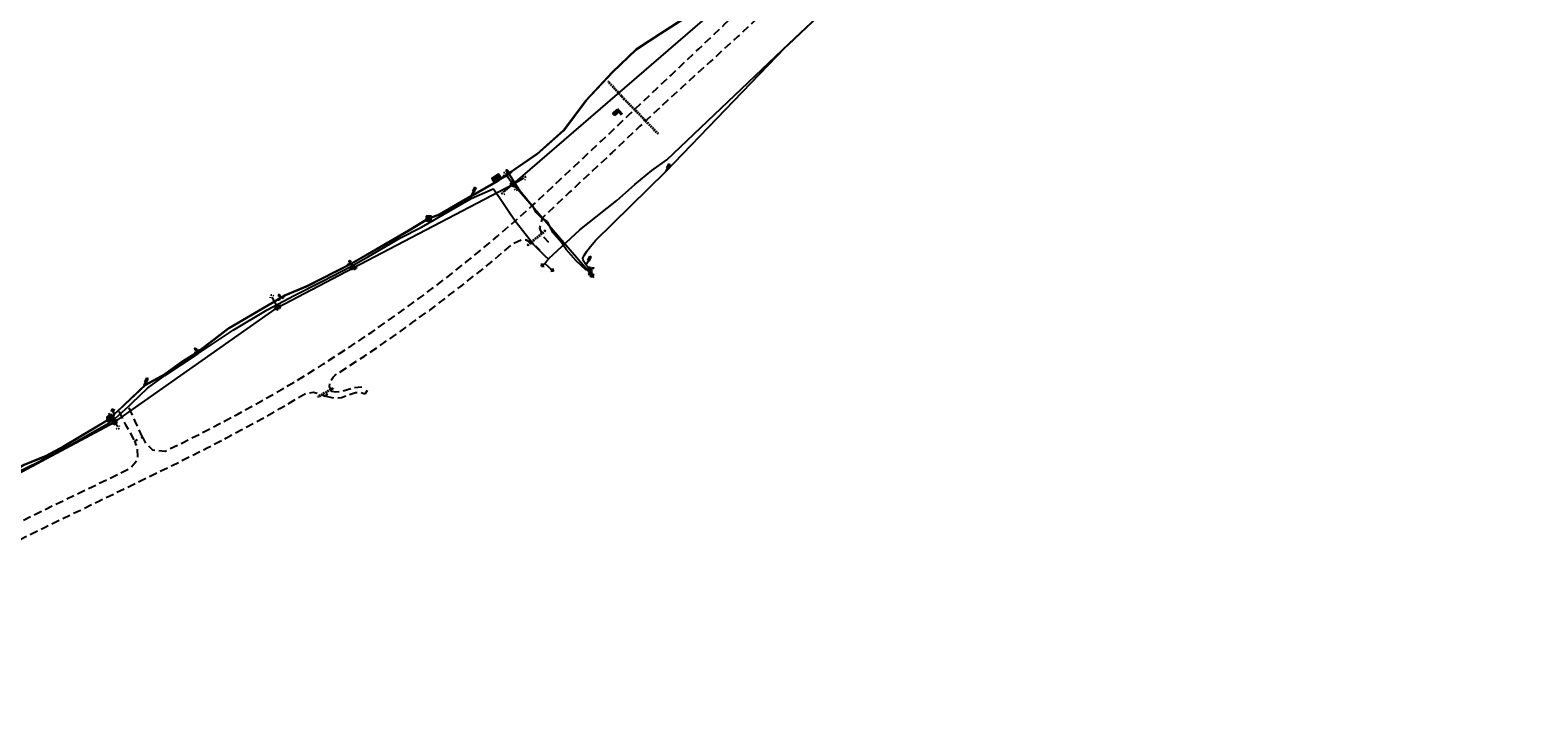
# Model space of a CAD drawing. Extents: x 137717 to 192422, y 75168 to 96003.
# Tile 22 of 36: x 165319 to 169072, y 83232 to 84965. Entities that reach past the tile are written whole.
import ezdxf
from ezdxf.enums import TextEntityAlignment as Align

# ---------------------------------------------------------------- set-up
doc = ezdxf.new("R2010")
doc.units = 0
doc.header["$LTSCALE"] = 80
doc.header["$MEASUREMENT"] = 0
for name, pattern in [('D05', [0.075, 0.05, -0.025]), ('DASHED2', [0.375, 0.25, -0.125]), ('HIDDEN', [0.375, 0.25, -0.125])]:
    doc.linetypes.add(name, pattern=pattern)
for name, color, linetype in [('ELUDC', 2, 'D05'), ('ELUEO', 1, 'OE'), ('ELUEU', 1, 'ELEC-UG'), ('ELUGU', 2, 'GAS'), ('ELUTU', 131, 'TELE-UG'), ('ELUTU-FO', 30, 'FO'), ('ELYSP', 3, 'HIDDEN'), ('ELYSU', 1, 'DASHED2'), ('ESFS', 1, 'Continuous'), ('ESMask', 155, 'Continuous'), ('ESU-ANCHOR', 1, 'Continuous'), ('ESUE', 1, 'Continuous'), ('ESUG', 2, 'Continuous'), ('ESUT', 131, 'Continuous'), ('ESUT-FO', 30, 'Continuous')]:
    doc.layers.add(name, color=color, linetype=linetype)
doc.styles.add('L60', font='romansm.shx', dxfattribs={"height": 3})
doc.styles.add('romansm', font='romansm.shx')
doc.styles.get("Standard").update_dxf_attribs({"font": 'romans.shx'})
doc.linetypes.add('ELEC-UG', pattern='A,0.3,-0.08,0.02,-0.08,0.02,-0.08,0.02,-0.08,0.3,-0.08,["UE",Standard,S=0.08,R=0,X=-0.07,Y=-0.04],-0.08', length=1.14)
doc.linetypes.add('FO', pattern='A,0.3,-0.08,0.02,-0.08,0.02,-0.08,0.02,-0.08,0.3,-0.08,["FO",Standard,S=0.08,R=0,X=-0.07,Y=-0.04],-0.08', length=1.14)
doc.linetypes.add('GAS', pattern='A,0.3,-0.08,0.02,-0.08,0.02,-0.08,0.02,-0.08,0.3,-0.08,["G",Standard,S=0.08,R=0,X=-0.07,Y=-0.04],-0.05', length=1.11)
doc.linetypes.add('OE', pattern='A,0.25,-0.07,0.07,-0.07,0.07,-0.07,0.07,-0.07,0.25,-0.15,["OE",romansm,S=0.1,R=0,X=-0.1,Y=-0.04],-0.15', length=1.29)
doc.linetypes.add('TELE-UG', pattern='A,0.3,-0.08,0.02,-0.08,0.02,-0.08,0.02,-0.08,0.3,-0.08,["UT",Standard,S=0.08,R=0,X=-0.07,Y=-0.04],-0.08', length=1.14)

# ---------------------------------------------------------------- blocks, each defined once
blk = doc.blocks.new('esuanchor')
for start, end in [(155, 205), (90, 115), (245, 270)]:
    blk.add_arc((0, 0), 0.0492, start, end)
blk = doc.blocks.new('emh')
at = {"layer": 'ESMask'}
blk.add_hatch(color=256, dxfattribs=at).paths.add_polyline_path([(-0.054, -0.055), (0.199, -0.055), (0.199, 0.055), (-0.054, 0.055)])
at = {"flags": 128}
for points in [[(-0.054, 0.015), (-0.054, 0.055), (0.058, 0.055)], [(0.087, 0.055), (0.199, 0.055), (0.199, 0.015)], [(0.058, -0.055), (-0.054, -0.055), (-0.054, -0.015)], [(0.199, -0.015), (0.199, -0.055), (0.087, -0.055)]]:
    blk.add_lwpolyline(points, dxfattribs=at)
for start, end in [(104.5894, 195.4106), (344.5894, 75.4106), (224.5894, 315.4106)]:
    blk.add_arc((0, 0), 0.0393, start, end)
at = {"layer": 'ESMask'}
blk.add_lwpolyline([(-0.054, -0.055), (0.199, -0.055), (0.199, 0.055), (-0.054, 0.055)], close=True, dxfattribs=at)
blk.add_text('EMH', height=0.0454, rotation=0.0001).set_placement((0.057, -0.036))
blk = doc.blocks.new('emarker')
at = {"layer": 'ESMask'}
blk.add_hatch(color=256, dxfattribs=at).paths.add_polyline_path([(0.015, 0.089), (0.058, 0.069), (0.105, 0.17), (0.062, 0.19)])
at = {"linetype": 'Continuous'}
for p, q in [((0, 0), (0.037, 0.079)), ((0.062, 0.19), (0.015, 0.089)), ((0.015, 0.089), (0.058, 0.069)), ((0.058, 0.069), (0.105, 0.17)), ((0.062, 0.19), (0.105, 0.17))]:
    blk.add_line(p, q, dxfattribs=at)
blk = doc.blocks.new('locate-arrow')
at = {"ltscale": 0.5}
for q in [(0, 0.05), (0.05, 0), (0, -0.05)]:
    blk.add_line((-0.05, 0), q, dxfattribs=at)
blk = doc.blocks.new('tjb1')
at = {"layer": 'ESMask'}
blk.add_hatch(color=256, dxfattribs=at).paths.add_polyline_path([(-0.069, -0.069), (0.069, -0.069), (0.069, 0.069), (-0.069, 0.069)])
for p, q in [((-0.069, -0.02), (-0.069, 0.02)), ((-0.02, 0.069), (0.02, 0.069)), ((0.069, 0.069), (0.044, 0.069)), ((0.069, 0.044), (0.069, 0.069)), ((0.069, -0.02), (0.069, 0.02)), ((-0.02, -0.069), (0.02, -0.069))]:
    blk.add_line(p, q)
for points in [[(-0.069, 0.044), (-0.069, 0.069), (-0.044, 0.069)], [(-0.044, -0.069), (-0.069, -0.069), (-0.069, -0.044)], [(0.044, -0.069), (0.069, -0.069), (0.069, -0.044)]]:
    blk.add_lwpolyline(points)
blk.add_lwpolyline([(-0.069, -0.069), (0.069, -0.069), (0.069, 0.069), (-0.069, 0.069)], close=True, dxfattribs=at)
blk = doc.blocks.new('esupole')
for p, q in [((-0.049, 0), (-0.098, 0)), ((-0.049, 0.049), (-0.017, 0.049)), ((-0.049, 0.017), (-0.049, 0.049)), ((0.017, 0.049), (0.049, 0.049)), ((0.049, 0.049), (0.049, 0.017)), ((0.098, 0), (0.049, 0)), ((-0.049, -0.049), (-0.049, -0.017)), ((-0.017, -0.049), (-0.049, -0.049)), ((0.049, -0.049), (0.017, -0.049)), ((0.049, -0.017), (0.049, -0.049))]:
    blk.add_line(p, q)
at = {"layer": 'ESMask'}
blk.add_solid([(-0.049, -0.049), (-0.049, 0.049), (0.049, -0.049), (0.049, 0.049)], dxfattribs=at)
blk = doc.blocks.new('esimpost')
blk.add_line((0, 0.354), (0, 0))
for points in [[(-0.285, 0.208), (-0.285, 0.354)], [(0, 0.354), (-0.285, 0.354)], [(0, 0.208), (-0.285, 0.208)]]:
    blk.add_lwpolyline(points)
at = {"layer": 'ESMask'}
for points in [[(-0.285, 0.208), (-0.285, 0.354), (0, 0.208), (0, 0.354)], [(0.014, -0.011), (0.014, 0.367), (0.101, -0.011), (0.101, 0.367)]]:
    blk.add_solid(points, dxfattribs=at)
at = {"style": 'L60'}
blk.add_attdef('M.P.', text='', height=0.06, dxfattribs=at).set_placement((-0.137, 0.285), align=Align.MIDDLE)
blk.add_attdef('STATION', text='', height=0.06, rotation=90, dxfattribs=at).set_placement((0.056, 0.178), align=Align.MIDDLE_CENTER)
blk = doc.blocks.new('esutped')
for points in [[(-0.032, 0.044), (0, 0.1), (0.032, 0.044)], [(-0.032, -0.05), (-0.087, -0.05), (-0.058, -0.001)], [(0.058, -0.001), (0.087, -0.05), (0.032, -0.05)]]:
    blk.add_lwpolyline(points)
at = {"layer": 'ESMask'}
blk.add_solid([(-0.087, -0.05), (0, 0.1), (0.087, -0.05)], dxfattribs=at)
at = {"style": 'L60'}
blk.add_text('T', height=0.0528, dxfattribs=at).set_placement((0, 0), align=Align.MIDDLE)

msp = doc.modelspace()

# ---------------------------------------------------------------- linework, layer by layer
at = {"layer": 'ELUDC'}
for p, q in [((166759.1, 84836.7), (166757.6, 84835.4)), ((166790.5, 84799), (166791.9, 84800.4)), ((166791, 84798.5), (166792.4, 84799.9)), ((166791, 84798.5), (166881.1, 84706.3)), ((166792.4, 84799.9), (166882.5, 84707.7)), ((166881.1, 84706.3), (166882.5, 84707.7)), ((166600.7, 84466), (166556.3, 84429.4)), ((166602, 84464.5), (166557.5, 84427.8)), ((166602, 84464.5), (166600.7, 84466)), ((166556.3, 84429.4), (166557.5, 84427.8)), ((166072.1, 84073.1), (166035, 84052.1)), ((166073.1, 84071.3), (166036, 84050.3)), ((166072.1, 84073.1), (166073.1, 84071.3)), ((166036, 84050.3), (166035, 84052.1))]:
    msp.add_line(p, q, dxfattribs=at)
at = {"layer": 'ELUDC', "flags": 128}
for points in [[(166790.5, 84799), (166757.6, 84835.4)], [(166791.9, 84800.4), (166759.1, 84836.7)]]:
    msp.add_lwpolyline(points, dxfattribs=at)
at = {"layer": 'ELUEO'}
msp.add_line((165528.6, 83988.3), (165519.8, 84001.6), dxfattribs=at)
at = {"layer": 'ELUEO', "flags": 128}
for points in [[(162290, 82428.9), (162543.8, 82538.9), (162852.1, 82672.5), (163106.2, 82795.3), (163394.7, 82936.2), (163669.4, 83072.7), (163904.1, 83183.9), (164122.6, 83290.7), (164382.5, 83416.6), (164686.7, 83564.1), (165032.7, 83732.4), (165225.1, 83826.5), (165528.6, 83988.3), (165934.9, 84273.9), (166122.8, 84372.9), (166520.9, 84581), (167083.3, 85066.6), (167341.9, 85311.7), (167537.7, 85497.6), (167759.4, 85707.3), (167982.4, 85919.1), (168109.5, 86039.3), (168226.2, 86150.2), (168471.5, 86382.9), (168702.6, 86603.9), (168933.6, 86822.9), (169150.6, 87027.8), (169446.9, 87310.9), (169587.4, 87449.4), (169741.6, 87588.4), (169952.1, 87787.6), (170369.8, 88258.7), (170586.6, 88466.3), (170804.1, 88674.1), (171043.8, 88903.2), (171216.1, 89109.8), (171388.9, 89316.7), (171551.1, 89620.9), (171745.8, 89987.8), (171938.3, 90249.6), (172132.5, 90435.4), (172358.2, 90650.3), (172583.2, 90865.1), (172822.3, 91092.9), (173061.4, 91320.3), (173298.7, 91550), (173546.8, 91783.7), (173850.1, 92073.6), (174045, 92259.1), (174437.8, 92391.6), (174775.4, 92500.3), (175265.5, 92582.8), (175609.2, 92642), (175953.5, 92698.6), (176245.3, 92748.1), (176545, 92746.4), (176812.8, 92743.4), (176819.9, 92743.7), (176827.1, 92743.7), (177093.4, 92740.8), (177422, 92738.2), (177762.3, 92735.6), (178120.5, 92733.5), (178414.7, 92736.5), (178695.9, 92729.2), (178981.4, 92725), (179337, 92723.3), (179570.9, 92721.4), (179806.3, 92718.9), (180019.9, 92717.3), (180249, 92714.7), (180428.5, 92713.8), (180771.8, 92711.1), (181133.6, 92707.3), (181466.7, 92704.6), (181741.7, 92701.8), (182068.2, 92698.9), (182407.3, 92696.3), (182733.6, 92687.1), (183080.2, 92632.6), (183372.6, 92568.7), (183568.6, 92525.1), (183866.6, 92460.5), (184159, 92395.5), (184449.4, 92330.8), (184743.3, 92266.4), (184830.6, 92246.7), (184905.3, 92230.2), (184977.7, 92215.9), (185075.8, 92194.2), (185368.1, 92176.9), (185698, 92180.9), (186029.6, 92219.5), (186360.2, 92272.6), (186692, 92326.6), (186787.5, 92330.5), (187022.9, 92381.8), (187356.7, 92436.5), (187673.5, 92487.9), (188008.9, 92605.5), (188339.6, 92662.5), (188679.9, 92687.7), (188977.1, 92666)], [(166715.5, 84355.9), (166520.9, 84581)]]:
    msp.add_lwpolyline(points, dxfattribs=at)
at = {"layer": 'ELUEU', "flags": 128}
msp.add_lwpolyline([(166476.1, 84591.2), (166478.4, 84588.9), (166480.8, 84588.4), (166500.7, 84600.3), (166504.6, 84601.5), (166507.7, 84599.4), (166518.9, 84583.6), (166520.9, 84581)], dxfattribs=at)
at = {"layer": 'ELUGU', "flags": 128}
for points in [[(166609.4, 84394.4), (166610.5, 84395.9), (166642.8, 84425.6), (166687.2, 84466.8), (166779.6, 84539.9), (166824, 84580.2), (166866.4, 84614.8), (166903.8, 84641.3), (167208.6, 84931.5), (167291.1, 85009.6), (167363.5, 85082.9), (167412.5, 85115.4), (167458.5, 85161.8), (167495.3, 85195.7), (167498.2, 85197.7), (167504.2, 85194.9), (167510.6, 85194.2), (167539.7, 85191.9), (167557.4, 85191.3), (167582.3, 85190.7), (167607.4, 85190.4)], [(165529.2, 83996.4), (165531.4, 83998), (165565, 84028.1), (165572.2, 84035.5), (165611.3, 84072.9), (165654.2, 84104.6), (165737.6, 84159.5), (165824.7, 84217), (165908.6, 84268.1), (165976.3, 84303.7), (166046.8, 84339.7), (166116.9, 84375.9), (166161.2, 84400.8), (166238.8, 84446.2), (166293.4, 84474.2), (166361.7, 84513.5), (166417.1, 84545.5), (166471.5, 84569)], [(166618, 84367.1), (166600, 84383.2), (166605.2, 84390), (166609.4, 84394.4), (166601.1, 84401.2), (166571.7, 84430.7), (166526, 84488.7), (166509, 84514.5), (166486.9, 84546.9), (166471.5, 84569)], [(166600, 84383.2), (166595.6, 84379.6)], [(165000.7, 83723.6), (165002.9, 83724.6), (165021.4, 83734.2), (165037.7, 83742.4), (165108.7, 83773.8), (165178.4, 83808.7), (165239.4, 83840.9), (165335, 83886.9), (165406.7, 83924.5), (165479.2, 83965.9), (165517.7, 83987.6), (165528.2, 83995.8), (165529.2, 83996.4), (165527.5, 83999.6), (165527.9, 84008.7), (165524.9, 84016.5)]]:
    msp.add_lwpolyline(points, dxfattribs=at)
at = {"layer": 'ELUTU', "flags": 128}
for points in [[(157849.2, 81348.3), (157855.8, 81337.7), (157870.3, 81331.8), (157900.3, 81339.1), (157929.8, 81347.4), (157954.7, 81346.9), (157988.2, 81349.7), (157988.5, 81354.4), (157991.8, 81350.1), (158023.6, 81353.6), (158075.6, 81358.1), (158144.9, 81367.3), (158261.2, 81392), (158318.2, 81404.1), (158416.7, 81426.2), (158499.9, 81443.9), (158507, 81445.3), (158507.4, 81450.3), (158508, 81445.4), (158555.2, 81454.5), (158593.3, 81465.8), (158683.2, 81487.7), (158773.3, 81511), (158844.5, 81531.1), (158947.6, 81556.6), (159042.8, 81579.5), (159117.2, 81599.7), (159160.9, 81609.7), (159227.8, 81624), (159228, 81627.2), (159229.3, 81624.3), (159377.5, 81654.4), (159476.1, 81676.4), (159664, 81718.4), (159735.4, 81736), (159822.3, 81757.1), (159872.3, 81770.7), (159876.1, 81768.9), (159877.6, 81768.9), (160050.2, 81805), (160141.2, 81826.4), (160223.5, 81841.7), (160336.8, 81865.9), (160470, 81895.8), (160582.9, 81918.8), (160677.2, 81938.8), (160738.2, 81952.6), (160777.6, 81962.2), (160896.1, 81987.2), (160935, 81995.6), (161005.9, 82011.4), (161250.2, 82065.9), (161355.6, 82095), (161442.1, 82120.7), (161526.5, 82145.8), (161639.5, 82181.6), (161720.5, 82205.3), (161786, 82230.7), (161871.7, 82266.6), (161992, 82317.4), (162051.6, 82344.6), (162093.8, 82361.6), (162168.2, 82396.8), (162218.9, 82421.3), (162282, 82449.1), (162344.6, 82471.8), (162409.9, 82498), (162497.3, 82528.9), (162617.6, 82574.4), (162779.8, 82654.2), (162845, 82681.6), (163017.6, 82766.6), (163099.3, 82806.5), (163181.5, 82845.2), (163275.3, 82890.2), (163356.9, 82929), (163418.5, 82958.8), (163465.3, 82979.9), (163464.8, 82982.1), (163466.5, 82980.5), (163468.2, 82981.2), (163546.1, 83021.9), (163597.1, 83047.7), (163664.6, 83080), (163733.3, 83107), (163732.4, 83110.6), (163735.2, 83108.2), (163785.3, 83138.8), (163895.8, 83198), (163982.1, 83240), (164092.6, 83292.5), (164124.1, 83309.6), (164277.5, 83375), (164376.3, 83431.4), (164515.3, 83499.1), (164568.8, 83526.1), (164678.9, 83578.6), (164841.4, 83652.8), (164917.5, 83689.7), (164917.2, 83691.3), (164918.1, 83690), (165069.2, 83757.2), (165175, 83812.9), (165235.8, 83848.7), (165235.4, 83842), (165303.7, 83882.6), (165359.2, 83905.1), (165403.8, 83928.8), (165477.3, 83973.4), (165516.4, 83996.8), (165606.5, 84081.7), (165654.7, 84108.7), (165699.9, 84140.6), (165734.6, 84162.2), (165733.7, 84166), (165736.3, 84163.4), (165814.1, 84223.1), (165941.8, 84297.6), (165941.7, 84298.7), (165942.3, 84297.9), (165954.5, 84305), (166008, 84327.4), (166115.1, 84382), (166114.9, 84382.8), (166115.9, 84382.4), (166118.6, 84383.7), (166262, 84466.5), (166310.9, 84496.4), (166337.6, 84505.9), (166419.4, 84553.6), (166485, 84590.9), (166509.1, 84607.2), (166508.9, 84610.1), (166511, 84608.5), (166580.8, 84656.1), (166646.6, 84715.4), (166702.2, 84789.7), (166768.9, 84860.4), (166827.6, 84917), (166827.7, 84917.1), (166888.6, 84957.1), (166942.8, 84992.2), (166984.6, 85023.6), (167075.6, 85078.2), (167156.8, 85146.6), (167161.4, 85151.2), (167160.8, 85152.5), (167162.2, 85152), (167210.7, 85200.9), (167304.3, 85285.8), (167397.6, 85377.8), (167442.8, 85421), (167525.6, 85509.5), (167642.5, 85628.8), (167691.8, 85674.1), (167724.8, 85707.3), (167723.2, 85709.6), (167725.6, 85708), (167747.9, 85730.5), (167830.9, 85807.6), (167892, 85865.2), (167955.9, 85927.9), (168028.6, 85992.6), (168136.5, 86079.7), (168138.4, 86081.5), (168136.3, 86085), (168139.9, 86082.9), (168180, 86120.8), (168226.7, 86149.4), (168256.2, 86175.7), (168255.3, 86177.7), (168257.2, 86176.6), (168302.8, 86217.3), (168386.5, 86298.1), (168472.2, 86382.1), (168521.7, 86434.2), (168559.3, 86476.8), (168561.8, 86479), (168593.7, 86507.5), (168617.7, 86531.4), (168629.5, 86543.4), (168646.8, 86558.5), (168653.4, 86564.2), (168695.4, 86607.7), (168797.9, 86708.7), (168927.1, 86831.8), (169022.9, 86921.4), (169107.5, 87002.6), (169107, 87003.5), (169107.8, 87002.9), (169142.4, 87036.2), (169438.4, 87314.8), (169529.3, 87396.7), (169556.9, 87422.9), (169555.8, 87429.3), (169560.8, 87426.4), (169661.4, 87521.1), (169732, 87599.3), (169764.8, 87626), (169783.4, 87641.4), (169888, 87745.7), (169940.3, 87800.6), (170013.3, 87866.9), (170090.1, 87958.7), (170162.8, 88046.6), (170261.7, 88150.6), (170259.7, 88154.3), (170263.3, 88152.3), (170290.6, 88181.1), (170359.4, 88269.5), (170478.5, 88386.1), (170540, 88443.3), (170620.9, 88520.5), (170705.6, 88601.3), (170793.8, 88685.3), (170854, 88742.9), (170944.9, 88831.8), (171029.8, 88919.2), (171159.2, 89063.5), (171279.2, 89202.6), (171337.5, 89267.3), (171428.7, 89411.4), (171463.3, 89474.3), (171479.9, 89507.7), (171499.4, 89551), (171528.2, 89606.1), (171552.9, 89652.7), (171579.4, 89712.7), (171605.2, 89766.4), (171641.9, 89824.7), (171669.8, 89871.2), (171682.9, 89900.3), (171710, 89961.6), (171725.4, 90000.6), (171755.5, 90056.3), (171798.5, 90111.3), (171825.5, 90158.4), (171859.5, 90205.5), (171876.9, 90233.4), (171918.1, 90278.7), (171937.7, 90311.8), (171972.8, 90352.2), (172001.8, 90378.3), (172032.8, 90407.1), (172073.9, 90437.8), (172115.9, 90467.3), (172204.3, 90529.2), (172233, 90551.3), (172287.4, 90598.8), (172321.5, 90633.3), (172318.2, 90638.7), (172323.4, 90635.2), (172350.2, 90662.4), (172409.5, 90716.7), (172496.5, 90799), (172539.4, 90840), (172605, 90903.7), (172665.7, 90959.2), (172663.9, 90965.9), (172670.5, 90963.7), (172726.2, 91017.7), (172772.9, 91060.7), (172857.2, 91140.2), (172856.1, 91142.6), (172858.4, 91141.3), (172916.5, 91197.9), (172962.9, 91240.6), (173018.2, 91296.9), (173082.2, 91356.8), (173167.3, 91434.6), (173204.9, 91478.8), (173246.4, 91522.7), (173293.6, 91569.9), (173291.9, 91573.2), (173294.8, 91571.3), (173312.3, 91592.3), (173349, 91635.3), (173391.6, 91697.2), (173474.7, 91783), (173532, 91842.9), (173568.8, 91876.5), (173622.7, 91920.5), (173676.9, 91974), (173734.9, 92038.2), (173778.9, 92099.5), (173863, 92154.9), (173937.1, 92198.2), (173988.8, 92232.1), (174040.7, 92266.9), (174068.9, 92285.1), (174121.3, 92309.3), (174177.9, 92335.3), (174232.1, 92358.7), (174264, 92370), (174332.9, 92393), (174333.7, 92398.9), (174334.5, 92393.5), (174365.9, 92404), (174459.4, 92428.6), (174560, 92454), (174658, 92480), (174736.7, 92500.9), (174773.7, 92509.1), (174857, 92525.4), (174934.5, 92537.7), (175037.8, 92554.5), (175192.3, 92582.2), (175363.2, 92612.2), (175394.4, 92617.2), (175394.5, 92618.6), (175394.7, 92617.3), (175455.1, 92627), (175548.7, 92642.6), (175653.2, 92661), (175760.9, 92678.7), (175855.2, 92696), (175873, 92699.6), (175873.5, 92703.2), (175874.2, 92699.8), (175893.9, 92703.8), (175952.2, 92714.8), (176094.4, 92736.1), (176245.8, 92755.1), (176363.6, 92758.3), (176483.8, 92757.2), (176577.7, 92758.2), (176578.1, 92759.3), (176578.6, 92758.2), (176587.5, 92758.3), (176776.9, 92755.8), (176865.7, 92753.2), (177003.1, 92750.3), (177106.2, 92753.1), (177222.7, 92750.4), (177389.8, 92746.5), (177390.2, 92747.4), (177390.3, 92746.5), (177445.5, 92745.3), (177584.6, 92746.3), (177701.2, 92744.7), (177783.6, 92744.9), (177821.5, 92744.3), (177821.8, 92747.2), (177822.6, 92744.3), (177849.1, 92743.8), (177952.1, 92742.1), (178057.6, 92743.6), (178164.6, 92742.4), (178307, 92740), (178355.1, 92738.6), (178358.4, 92744.2), (178359.2, 92738.5), (178398.2, 92737.4), (178457.5, 92736), (178527.3, 92743.9), (178626.9, 92753.7), (178747.1, 92751.3), (178871, 92755.3), (178963.9, 92756.7), (179134, 92751), (179134.4, 92752), (179134.6, 92751), (179151.6, 92750.4), (179279.5, 92736.6), (179340.9, 92735.5), (179341.7, 92736.6), (179342.1, 92735.4), (179399.4, 92734.4), (179583.5, 92732.9), (179731.8, 92731.2), (179821.9, 92729.7), (179823.3, 92730.4), (179824.2, 92729.7), (179836.3, 92729.5), (179973.2, 92727.4), (180103.3, 92728.9), (180230.2, 92730.6), (180232.4, 92726.3), (180235, 92730.7), (180278.2, 92731.3), (180440.7, 92724.5), (180518.7, 92723.9), (180611.1, 92721.5), (180730.2, 92723.5), (180770.7, 92722), (180772.3, 92722.9), (180773.2, 92721.9), (180796.8, 92721.5), (180796.6, 92710.3), (180884.3, 92705.5), (180999.8, 92710), (181058.8, 92709), (181150.8, 92702.7), (181315.7, 92703.2), (181406.7, 92719.1), (181469.8, 92721), (181502.1, 92722.4), (181575.8, 92720.5), (181689, 92715.9), (181758.1, 92716.7), (181875.8, 92713.7), (181969.4, 92715.5), (182016.9, 92706.9), (182041.9, 92710.1), (182045.4, 92714.1), (182044.3, 92710.4), (182064.2, 92713), (182135.1, 92712.8), (182222.9, 92711.4), (182327.3, 92704.1), (182440.9, 92706), (182536.9, 92709.2), (182659.6, 92704.1), (182676.9, 92703.1), (182789.8, 92691), (182846.8, 92685), (182947.9, 92668.8), (183023.8, 92657.4), (183098.4, 92641.9), (183176.3, 92622.1), (183273.9, 92603.3), (183340.2, 92589.3), (183479.4, 92556.2), (183608, 92526.6), (183677.6, 92511.8), (183743.4, 92497.7)], [(166714.4, 84370), (166707.4, 84367.6), (166702.6, 84367.7), (166678.1, 84389.7), (166653.4, 84418.2), (166641.8, 84435.7), (166621.1, 84459.4), (166606.8, 84486.9), (166592.9, 84495.9), (166578.4, 84510.2), (166569.5, 84528.1), (166556.9, 84540.8), (166537.5, 84564.3), (166510.8, 84607.2)]]:
    msp.add_lwpolyline(points, dxfattribs=at)
at = {"layer": 'ELUTU-FO', "flags": 128}
for points in [[(159875.4, 81771.4), (159875, 81767.9), (159877.7, 81767.9), (160050.4, 81804), (160141.4, 81825.4), (160223.7, 81840.7), (160337, 81864.9), (160470.9, 81893), (160583.1, 81917.9), (160677.4, 81937.8), (160738.5, 81951.6), (160777.8, 81961.2), (160896.3, 81986.2), (160935.2, 81994.6), (161006.1, 82010.4), (161250.5, 82064.9), (161355.9, 82094), (161442.4, 82119.8), (161526.8, 82144.8), (161639.8, 82180.6), (161720.9, 82204.4), (161786.4, 82229.8), (161872.1, 82265.7), (161992.4, 82316.5), (162052, 82343.7), (162094.2, 82360.7), (162168.7, 82395.9), (162219.3, 82420.4), (162282.4, 82448.1), (162345, 82470.9), (162410.2, 82497.1), (162497.7, 82527.9), (162618, 82573.5), (162781.8, 82653.4), (162845.4, 82680.7), (163018, 82765.8), (163099.8, 82805.6), (163181.7, 82844), (163275.7, 82889.3), (163357.3, 82928.1), (163418.9, 82957.9), (163468.6, 82980.3), (163546.5, 83021), (163597.6, 83046.8), (163665, 83079), (163733.9, 83106.2), (163785.8, 83137.9), (163896.2, 83197.1), (163982.6, 83239.1), (164093, 83291.6), (164125.5, 83306.5), (164277.9, 83374.1), (164376.8, 83430.6), (164516.5, 83497.2), (164569.2, 83525.2), (164679.4, 83577.7), (164841.8, 83651.9), (164917.8, 83688.8), (165069.6, 83756.3), (165175.5, 83812), (165235.8, 83848.7), (165234, 83839.9), (165304.2, 83881.7), (165359.7, 83904.2), (165404.3, 83927.9), (165477.8, 83972.6), (165516, 83995.7), (165607.1, 84080.9), (165655.2, 84107.9), (165700.5, 84139.7), (165736.1, 84161.9), (165814.6, 84222.3), (165954.9, 84304.1), (166008.5, 84326.5), (166119.1, 84382.9), (166262.5, 84465.6), (166311.4, 84495.4), (166338, 84505), (166419.9, 84552.8), (166485.5, 84590.1), (166513.2, 84608.8), (166581.4, 84655.3), (166647.3, 84714.8), (166703, 84789.1), (166769.6, 84859.7), (166828.1, 84916.2), (166828.1, 84916.2), (166889.1, 84956.3), (166943.3, 84991.4), (166985.2, 85022.8), (167076.2, 85077.4), (167157.5, 85145.8), (167211.4, 85200.2), (167305, 85285), (167398.3, 85377.1), (167443.5, 85420.3), (167526.3, 85508.8), (167643.2, 85628), (167692.5, 85673.3), (167748.6, 85729.8), (167831.6, 85806.9), (167892.7, 85864.5), (167956.6, 85927.1), (168029.2, 85991.8), (168137.2, 86079), (168180.7, 86120), (168227.3, 86148.6), (168303.5, 86216.6), (168387.2, 86297.4), (168472.9, 86381.4), (168522.4, 86433.5), (168564.1, 86477), (168569.3, 86482.3), (168594.4, 86506.8), (168618.5, 86530.7), (168630.2, 86542.7), (168647.5, 86557.8), (168654.1, 86563.5), (168696.1, 86607), (168798.6, 86708), (168927.8, 86831), (169023.6, 86920.7), (169143.1, 87035.5), (169439.1, 87314.1), (169530, 87396), (169662.1, 87520.4), (169732.6, 87598.6), (169784.1, 87640.6), (169888.7, 87745), (169941, 87799.8), (170014, 87866.2), (170090.8, 87958.1), (170163.5, 88045.9), (170291.3, 88180.4), (170360.1, 88268.8), (170479.2, 88385.4), (170540.7, 88442.6), (170621.6, 88519.7), (170706.3, 88600.6), (170794.5, 88684.6), (170854.7, 88742.2), (170945.6, 88831.1), (171030.6, 88918.5), (171159.9, 89062.8), (171280, 89202), (171338.3, 89266.7), (171429.5, 89410.9), (171464.2, 89473.8), (171480.8, 89507.3), (171500.3, 89550.5), (171529.1, 89605.7), (171553.8, 89652.2), (171580.3, 89712.3), (171606, 89765.9), (171642.7, 89824.2), (171670.7, 89870.7), (171683.8, 89899.9), (171710.9, 89961.2), (171726.3, 90000.1), (171756.4, 90055.7), (171799.3, 90110.7), (171826.3, 90157.9), (171860.4, 90204.9), (171877.7, 90232.8), (171919, 90278.1), (171938.6, 90311.2), (171973.5, 90351.5), (172002.5, 90377.5), (172033.4, 90406.3), (172074.5, 90437), (172116.5, 90466.5), (172204.9, 90528.4), (172233.6, 90550.5), (172288.1, 90598.1), (172350.9, 90661.6), (172410.2, 90715.9), (172497.2, 90798.2), (172540.1, 90839.3), (172605.7, 90902.9), (172668.4, 90960.3), (172726.9, 91017), (172773.6, 91059.9), (172858.9, 91140.4), (172917.2, 91197.1), (172963.6, 91239.9), (173018.9, 91296.2), (173082.9, 91356.1), (173168, 91433.9), (173205.6, 91478.2), (173247.1, 91522), (173294.7, 91569.6), (173313, 91591.7), (173349.8, 91634.7), (173392.4, 91696.6), (173475.4, 91782.3), (173532.7, 91842.2), (173569.4, 91875.7), (173623.4, 91919.8), (173677.6, 91973.3), (173735.7, 92037.6), (173781.7, 92096.1), (173863.5, 92154), (173937.6, 92197.4), (173989.3, 92231.3), (174041.2, 92266.1), (174069.4, 92284.2), (174121.7, 92308.3), (174178.3, 92334.4), (174232.5, 92357.7), (174264.3, 92369), (174366.2, 92403), (174459.7, 92427.6), (174560.2, 92453), (174658.2, 92479), (174736.9, 92499.9), (174773.9, 92508.1), (174857.1, 92524.4), (174934.6, 92536.8), (175038, 92553.5), (175192.5, 92581.2), (175363.4, 92611.2), (175455.3, 92626), (175548.9, 92641.6), (175653.4, 92660.1), (175761.1, 92677.7), (175855.4, 92695), (175894.1, 92702.8), (175952.4, 92713.8), (176094.6, 92735.1), (176245.8, 92754.1), (176363.6, 92757.3), (176483.8, 92756.2), (176587.5, 92757.2), (176776.9, 92754.8), (176865.7, 92752.2), (177003.1, 92749.3), (177106.2, 92752.1), (177222.6, 92749.4), (177445.5, 92744.3), (177584.6, 92745.3), (177701.2, 92743.7), (177783.6, 92743.9), (177849, 92742.8), (177952, 92741.1), (178057.6, 92742.6), (178164.5, 92741.4), (178306.9, 92739), (178398.2, 92736.4), (178457.5, 92735), (178527.4, 92742.9), (178626.9, 92752.7), (178747.1, 92750.3), (178871, 92754.3), (178963.9, 92755.7), (179151.5, 92749.4), (179279.4, 92735.6), (179399.3, 92733.4), (179583.5, 92731.9), (179731.8, 92730.2), (179836.3, 92728.5), (179973.2, 92726.4), (180103.3, 92727.9), (180278.2, 92730.3), (180440.7, 92723.5), (180518.7, 92722.9), (180611.1, 92720.5), (180730.2, 92722.5), (180795.8, 92720.6), (180795.6, 92709.3), (180884.3, 92704.5), (180999.8, 92709), (181058.8, 92708), (181150.8, 92701.7), (181315.8, 92702.2), (181406.8, 92718.1), (181502.1, 92721.4), (181575.8, 92719.5), (181689, 92714.9), (181758.1, 92715.7), (181875.8, 92712.7), (181969.4, 92714.5), (182016.9, 92705.9), (182064.3, 92712), (182135.1, 92711.8), (182222.8, 92710.4), (182327.3, 92703.1), (182440.9, 92705), (182536.9, 92708.2), (182676.9, 92702.1), (182789.7, 92690), (182846.7, 92684), (182947.7, 92667.8), (183023.6, 92656.4), (183098.2, 92640.9), (183176, 92621.2), (183273.7, 92602.3), (183340, 92588.3), (183479.2, 92555.2), (183607.8, 92525.6), (183677.4, 92510.8), (183807.7, 92482.8), (183884.4, 92447.9), (183941.8, 92433.7), (184040.3, 92431.7), (184096.9, 92419.9), (184175.3, 92400.8), (184249.9, 92386.3), (184319.9, 92367.4), (184415, 92343.8), (184482.9, 92326.8), (184575.2, 92308.1), (184657.4, 92291.3), (184719.6, 92275.4), (184775.4, 92263.7), (184880.2, 92241.7), (184947, 92227), (185013.2, 92211), (185061.6, 92201.4), (185114.1, 92193.3), (185179.5, 92191.9), (185256.7, 92187.3), (185326, 92183.4), (185387.6, 92181), (185478.3, 92181.3), (185585.2, 92180), (185666.8, 92185), (185713.3, 92188.6), (185725.3, 92190.8), (185728.1, 92199.2)], [(167198.2, 84921.5), (167206.3, 84929), (167422, 85133.8), (167439.2, 85149.4), (167459.2, 85169), (167477, 85185.8), (167496, 85202), (167531.3, 85229), (167574, 85268.5), (167588.1, 85281.2), (167646.4, 85321.4), (167780.4, 85457), (167810.9, 85492.4), (167873.5, 85543), (167921.1, 85577.9), (167988.4, 85645.2), (168024.5, 85672.1), (168064.7, 85712.2), (168083.2, 85729.2), (168163.3, 85806.8), (168341.8, 85973.4), (168360.9, 85992.5), (168445.4, 86075), (168460, 86087.5), (168526.2, 86152), (168693.3, 86312.8), (168763.9, 86381.7), (168781.8, 86397.1), (168786.8, 86403.6), (168789.6, 86405), (168788.2, 86415.2), (168788.4, 86419.4), (168787.8, 86426.1), (168781.9, 86434.2), (168771.6, 86443.4), (168758.5, 86454.9), (168750, 86461.9), (168737.8, 86473.2), (168725.5, 86482.9), (168699.7, 86502.9), (168676.7, 86520.1), (168668.5, 86527.2), (168656.5, 86538.4), (168649.7, 86545.3), (168641.2, 86549.9), (168630.2, 86542.7)], [(166713.7, 84365.7), (166709.6, 84371.2), (166702.1, 84380.8), (166698.9, 84385.6), (166696.4, 84389.4), (166694.4, 84396.3), (166698.2, 84403), (166704.3, 84413.9), (166713.6, 84425.4), (166726.3, 84440.7), (166901.6, 84612.5), (167198.2, 84921.5)]]:
    msp.add_lwpolyline(points, dxfattribs=at)
at = {"layer": 'ELYSP', "flags": 128}
for points in [[(173241.6, 91093.8), (173209.7, 91130), (173177, 91167.8), (173157.5, 91175.7), (173134.1, 91170.1), (173126.8, 91163.5), (173116.2, 91148.8), (173094.3, 91128.1), (173071.3, 91108.1), (173049.5, 91091.4), (173031.8, 91080.2), (172995.2, 91046.2), (172979.4, 91030.9), (172976.1, 91015.8), (172983.3, 91001.3), (172966.2, 90985.6), (172952.8, 90992.3), (172936.4, 90990.2), (172925.4, 90979.7), (172889.8, 90945.5), (172854.1, 90910.7), (172816.9, 90874.9), (172781.1, 90841.5), (172744.3, 90806.1), (172706.2, 90769.7), (172667.1, 90732.5), (172630, 90697), (172591.8, 90660.9), (172555.4, 90626.1), (172517.9, 90590.4), (172480.9, 90555.2), (172444, 90520.2), (172407, 90485), (172368.5, 90447.7), (172331.5, 90412), (172295.5, 90376), (172260.2, 90339.4), (172225.4, 90301.6), (172192.3, 90264.4), (172159.7, 90226.6), (172126.6, 90187.9), (172096, 90149.1), (172065.7, 90110.4), (172034.7, 90068.7), (172004, 90026.3), (171975.3, 89985), (171945.5, 89940.3), (171918.2, 89897.6), (171891.7, 89854.1), (171865.8, 89811), (171840.8, 89766.8), (171816.3, 89721.8), (171792.9, 89676.9), (171769.9, 89632.2), (171745.1, 89584.5), (171721.4, 89539.1), (171697.8, 89493.7), (171675.1, 89449.2), (171652, 89405.5), (171629.1, 89362.6), (171601.2, 89315.4), (171574.5, 89273.4), (171542.2, 89229.7), (171510, 89187), (171477, 89145.4), (171444.4, 89105.5), (171410.3, 89065.6), (171375.5, 89027.8), (171341, 88991.2), (171304.4, 88954.7), (171268.5, 88920.3), (171230.5, 88884.3), (171193.7, 88849.4), (171157.4, 88815), (171122.6, 88781.8), (171085.1, 88745.9), (171047.8, 88710.3), (171011.7, 88676.4), (170976.2, 88642.3), (170938.2, 88606.5), (170901.3, 88571.9), (170865.6, 88538.1), (170828.9, 88503.2), (170792.6, 88468.7), (170755.3, 88433.7), (170719.4, 88399.9), (170682.7, 88364.8), (170646.4, 88330.7), (170610.8, 88297.2), (170575.8, 88263.8), (170540.1, 88230), (170501.7, 88193.6), (170463.6, 88157.5), (170428, 88123.7), (170390.8, 88088.5), (170351.5, 88051.2), (170314.4, 88016.3), (170277.8, 87981.7), (170239.6, 87945.2), (170202.7, 87910.7), (170165.7, 87875.5), (170128, 87840.2), (170090.3, 87804.4), (170053.7, 87769.8), (170016.3, 87734.2), (169978.9, 87698.8), (169939.6, 87661.8), (169902.1, 87626.1), (169864.7, 87590.6), (169827.6, 87555.8), (169791.5, 87521.5), (169754.5, 87486.2), (169717.3, 87450.9), (169679.1, 87414.6), (169641.8, 87379.5), (169603.2, 87343.3), (169566, 87308.2), (169528.9, 87273), (169491.8, 87236.7), (169455.3, 87200.8), (169420.5, 87166.8), (169383.3, 87129.8), (169348.9, 87096.5), (169315.2, 87063.1), (169281.1, 87028.9), (169247.3, 86996.3), (169212.8, 86962.7), (169178.6, 86929.5), (169144.7, 86896.5), (169110.9, 86863.4), (169104.5, 86857), (169097.3, 86835.9), (169098.9, 86822.6), (169115.8, 86791.3), (169102.7, 86783.4), (169094.5, 86777.2), (169087.3, 86787.2), (169077.2, 86796.2), (169059.6, 86799.5), (169037.5, 86791.9), (169008.7, 86763.9), (168975.1, 86731.1), (168942, 86698.8), (168908.5, 86666.4), (168874.5, 86633.3), (168840.5, 86600), (168806.9, 86567.5), (168773.1, 86534), (168738.2, 86500), (168735.4, 86490.8), (168734.6, 86473.3), (168739.2, 86461), (168747.8, 86449), (168738, 86440.6), (168729, 86432.1), (168723.4, 86437.4), (168710.4, 86444.2), (168694, 86444.8), (168674, 86437.3), (168640.7, 86405.1), (168606.9, 86372.6), (168573.3, 86341), (168539.8, 86309.7), (168535.1, 86305), (168509.4, 86269.6), (168496.6, 86256.8), (168476.1, 86238.5), (168460.3, 86225.6), (168439.2, 86210.8), (168424.2, 86200.3), (168403.6, 86180.8), (168368.8, 86147.8), (168334.4, 86115.1), (168308.6, 86090.2), (168302.5, 86073.6), (168303, 86057.7), (168307.9, 86045.9), (168313.5, 86039.6), (168303.3, 86027.5), (168285.9, 86024.7), (168270.2, 86029.7), (168254.9, 86029.8), (168236.3, 86022.3), (168215.6, 86002.8), (168179.9, 85968.9), (168145.2, 85936), (168110.1, 85902.8), (168075.2, 85869.8), (168039.9, 85836.1), (168004.9, 85803.2), (167970.2, 85770.1), (167950.3, 85751.1), (167947.4, 85736.7), (167952.5, 85724.7), (167940.8, 85714.2), (167928.4, 85719.4), (167914.3, 85717.3), (167899.4, 85703.2), (167864.7, 85670.3), (167829.8, 85636.9), (167803.4, 85611.8), (167799.8, 85594.6), (167804.3, 85586.2), (167790.5, 85573.3), (167782.5, 85578.9), (167766.4, 85577.2), (167759.2, 85570.7), (167730.2, 85543.9), (167727.9, 85528.2), (167733.1, 85517.8), (167718, 85504.5), (167707.3, 85509.6), (167688.5, 85505.5), (167652.2, 85472.6), (167617.2, 85440.3), (167581.8, 85408), (167546.1, 85375.3), (167509.6, 85342), (167486.4, 85320.1), (167479.2, 85307), (167476.4, 85295.2), (167479.2, 85284.9), (167488.2, 85277.6), (167512.5, 85265.7), (167539, 85255.3), (167535.4, 85243.1), (167529.8, 85230.2), (167498.9, 85239.8), (167472.4, 85250.4), (167453.7, 85260.2), (167435.5, 85262.3), (167413.5, 85254.1), (167402.8, 85244.5), (167367.4, 85212.2), (167332.7, 85180), (167296.4, 85146.6), (167260.7, 85114.3), (167226, 85082.7), (167189.2, 85048.3), (167151.9, 85014.6), (167115.6, 84981.5), (167080.3, 84948.6), (167047.1, 84918.1), (167012.2, 84886.3), (166977.6, 84854.9), (166942.3, 84822.8), (166907.5, 84791), (166871.7, 84757.7), (166836.8, 84725.2), (166802.2, 84692.8), (166767.8, 84659.6), (166731.1, 84625.5), (166696.3, 84593.2), (166661.8, 84560.8), (166629, 84529.9), (166593.4, 84496.3), (166587.1, 84472.1), (166593.6, 84452.6), (166609.2, 84436.2)], [(164206.4, 83328.6), (164227, 83280.5), (164241, 83259.1), (164248.4, 83250.1), (164256.6, 83245.6), (164273.4, 83244), (164316.2, 83264.9), (164360.5, 83286.3), (164404.2, 83307.8), (164448.6, 83330), (164485.3, 83348.1), (164490.5, 83362.5), (164485.4, 83377.5), (164493.6, 83381.7), (164503.9, 83386.1), (164512.6, 83372.8), (164527.4, 83368.1), (164569.1, 83388.2), (164618.4, 83412.3), (164629.6, 83422.3), (164634.4, 83439.1), (164626.4, 83485), (164632.8, 83487.4), (164644.7, 83490.5), (164669, 83466.8), (164682.4, 83457.6), (164704.9, 83454), (164744.9, 83473.1), (164787.3, 83493.4), (164838.1, 83518.6), (164846.4, 83536.6), (164847.8, 83552.8), (164847.9, 83569), (164855.7, 83573.4), (164866.4, 83577.5), (164877.3, 83567.3), (164890.3, 83558.4), (164909.8, 83553.6), (164950.6, 83573.5), (164993.2, 83594.4), (165008.3, 83613.5), (165011.7, 83629.4), (165007.7, 83645.2), (165016.7, 83650.1), (165034.1, 83657.8), (165041.9, 83646.5), (165057.1, 83636.7), (165077.8, 83635.3), (165119.8, 83655.3), (165174.1, 83682.2), (165185.9, 83701.8), (165186.5, 83718.8), (165183.3, 83727.7), (165192.7, 83732.6), (165209.2, 83739.4), (165216.4, 83730.7), (165229, 83722.6), (165253.8, 83720.9), (165296.1, 83741.3), (165338.6, 83762.1), (165382.9, 83783.7), (165427.6, 83805.5), (165473, 83827), (165517.3, 83848.6), (165568.7, 83873.6), (165587.6, 83896.9), (165586.3, 83923.3), (165579.3, 83941.1), (165587.4, 83945.6), (165598.3, 83950.7), (165606.9, 83935.4), (165623.6, 83918.9), (165654.9, 83915.9), (165698.1, 83936.9), (165743.9, 83959.9), (165789.9, 83983.9), (165835.7, 84008.4), (165878.5, 84031.8), (165921, 84055.5), (165962.9, 84079.9), (166004.9, 84105.6), (166048.1, 84132.5), (166089, 84158.9), (166129.5, 84185.7), (166169.3, 84212.6), (166210, 84241.1), (166249.7, 84269.2), (166290, 84298.5), (166329.4, 84328.1), (166368.7, 84358.4), (166406.8, 84389), (166445.8, 84420.8), (166481.9, 84451), (166510.4, 84475.9), (166531, 84493.7), (166566.5, 84525.2), (166602.5, 84558.5), (166637.1, 84591.4), (166670.5, 84622.6), (166705.6, 84655.4), (166740.8, 84688.6), (166775.8, 84721.6), (166809.5, 84753.4), (166844.5, 84786.7), (166880.1, 84820.4), (166914.2, 84852.7), (166949, 84885.6), (166983.1, 84917.7), (167017.2, 84950.4), (167049.3, 84980.7), (167085, 85014.4), (167121.6, 85048.8), (167157.8, 85082.9), (167193, 85116.4), (167229.1, 85151), (167238.2, 85178.2), (167229.2, 85197.3), (167222.3, 85203.8), (167231.8, 85212.2), (167243.6, 85223.8), (167253.1, 85215.1), (167271.3, 85208.7), (167298.9, 85216.6), (167333.9, 85249.8), (167368.1, 85282.3), (167402.6, 85314.6), (167438.2, 85348.6), (167472.9, 85381.6), (167509.5, 85416.2), (167544.2, 85449.1), (167579, 85481.9), (167614.3, 85515.3), (167648.8, 85547.9), (167683.8, 85580.9), (167719.8, 85615.1), (167754.4, 85647.5), (167789.5, 85680.8), (167825.2, 85714.6), (167859.6, 85747.2), (167895, 85780.9), (167930.5, 85814.6), (167965.3, 85847.4), (167999.9, 85880.6), (168035.5, 85914.2), (168070.7, 85947), (168105.6, 85980.1), (168141.2, 86013.9), (168175.2, 86046.5), (168192.7, 86063), (168199.1, 86088.5), (168192.7, 86108.4), (168174.8, 86128), (168141.6, 86163.1), (168112.1, 86194.7)], [(162411.2, 82179.6), (162389.3, 82182.6), (162375.4, 82189.7), (162372.3, 82206.9), (162363.8, 82238.5), (162361.9, 82258.3), (162369, 82277), (162383, 82291), (162404.7, 82300.1), (162444, 82316.7), (162486, 82335.1), (162526.7, 82353), (162571.9, 82368), (162597.2, 82376.9), (162620.6, 82386.1), (162658.5, 82410.9), (162672.7, 82421.1), (162697.1, 82433.1), (162744.5, 82455.7), (162787.1, 82476.7), (162831.1, 82497.5), (162858.6, 82510.9), (162877.4, 82513.2), (162893.5, 82509.9), (162904, 82500), (162912.7, 82489.4), (162924.1, 82494), (162932.7, 82498.8), (162928.2, 82513.8), (162929, 82528.7), (162935.3, 82542.4), (162945.4, 82553.3), (162991.2, 82574.8), (163032.4, 82595.1), (163079, 82617.9), (163111.3, 82633.6), (163128.4, 82631.9), (163137.4, 82624.2), (163152.1, 82631), (163151.8, 82645.6), (163157.8, 82656.4), (163195.2, 82674.4), (163240.2, 82696), (163284.8, 82718), (163331.6, 82740.8), (163377.3, 82762.7), (163423.3, 82785), (163465.6, 82805.9), (163511, 82827.9), (163553.3, 82848.4), (163593.4, 82868.1), (163618.9, 82880.4), (163635.7, 82880.7), (163648.7, 82876.2), (163659.5, 82865.9), (163666.6, 82856.1), (163678.5, 82862.4), (163687.5, 82867.3), (163682.9, 82877.9), (163682, 82892.3), (163686.3, 82905.7), (163696.3, 82917.5), (163735.7, 82936.8), (163764, 82950.5), (163776.5, 82950.6), (163784.9, 82946), (163788.9, 82940), (163796.6, 82946.3), (163809.6, 82953.3), (163808.1, 82958.5), (163809.6, 82967.6), (163817.8, 82976.5), (163849.8, 82992.7), (163895.1, 83014.7), (163938.6, 83036.1), (163991.2, 83061.7), (164032.1, 83075.9), (164063, 83087.6), (164102.1, 83108.2), (164131.3, 83129.6), (164162.5, 83145.1), (164204.7, 83165.8), (164247.4, 83186.4), (164291.5, 83208), (164335, 83229.2), (164381.2, 83251.5), (164424.2, 83272.2), (164469.9, 83293.5), (164514.4, 83315.2), (164557.6, 83337.5), (164596.9, 83356.8), (164635.6, 83375.8), (164678.6, 83397.1), (164720.6, 83417.5), (164764.8, 83438.9), (164803.4, 83457.7), (164845.6, 83477.8), (164888.7, 83499.1), (164933.4, 83520.9), (164978.2, 83542.8), (165015.4, 83560.4), (165029.3, 83562), (165045.2, 83559.2), (165055.8, 83550.6), (165062.6, 83538.7), (165074.2, 83544.7), (165083.9, 83549.3), (165079.9, 83560.9), (165080.8, 83577.2), (165084, 83584.2), (165094.7, 83598.3), (165135.4, 83618.8), (165191.3, 83646.2), (165230.4, 83665), (165270.4, 83684.6), (165314.6, 83706.3), (165356.4, 83726.7), (165399.8, 83747.9), (165444, 83769.2), (165489.9, 83791.7), (165534.4, 83813.1), (165583.9, 83837.2), (165627.5, 83858.5), (165672.5, 83880.3), (165715.6, 83901.8), (165761.6, 83924.8), (165807.8, 83949), (165854.1, 83974.1), (165897.3, 83997.2), (165940.2, 84021.8), (165983.2, 84047), (166005, 84060), (166024.1, 84062.7), (166039.8, 84058.8), (166053, 84052.6), (166068.7, 84066.5), (166063.8, 84076.9), (166066, 84089.3), (166073, 84099.8), (166078, 84105.3), (166109.3, 84125.6), (166151, 84152.5), (166190.2, 84179.2), (166231.6, 84207.7), (166271.7, 84237), (166312.7, 84266.6), (166351.9, 84296.3), (166391.6, 84326.9), (166431.5, 84358.4), (166470.9, 84390.4), (166521.3, 84433.4), (166541.4, 84442.5), (166553.9, 84442.2), (166572.8, 84431.1), (166587.6, 84416.6)]]:
    msp.add_lwpolyline(points, dxfattribs=at)
at = {"layer": 'ELYSU', "flags": 128}
for points in [[(166157.9, 84066.6), (166151.7, 84057.9), (166140.8, 84061.5), (166128.7, 84060.9), (166093.7, 84048.8), (166078, 84047.4), (166053.9, 84052.3), (166053, 84052.6)], [(166068.7, 84066.5), (166070, 84065.5), (166079.9, 84063.6), (166091.9, 84064.6), (166125.5, 84074.5), (166144.8, 84075.9)], [(165539.9, 84014.7), (165555.9, 83982.8), (165577.4, 83944.1), (165579.3, 83941.1)], [(165598.3, 83950.7), (165597.6, 83952.6), (165579.5, 83992.1), (165563.8, 84026.7)]]:
    msp.add_lwpolyline(points, dxfattribs=at)
at = {"layer": 'ESU-ANCHOR'}
for p, q in [((166501.8, 84605.1), (166504.6, 84601.5)), ((166520.9, 84581), (166504.6, 84601.5)), ((166520.9, 84581), (166547.9, 84596.4)), ((166497.2, 84561.1), (166520.9, 84581)), ((166527.7, 84571.2), (166520.9, 84581)), ((166527.7, 84571.2), (166520.9, 84581)), ((165921, 84299.8), (165934.9, 84273.9)), ((165537.1, 83976.3), (165528.6, 83988.3))]:
    msp.add_line(p, q, dxfattribs=at)

# ---------------------------------------------------------------- block references
at = {"layer": 'ESFS', "xscale": 50.00000000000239, "yscale": 50.00000000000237, "zscale": 50, "rotation": 41.37925867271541}
msp.add_blockref('esimpost', (166791, 84753.3), dxfattribs=at).add_auto_attribs({'STATION': 'M.P.', 'M.P.': '88'})
at = {"layer": 'ESU-ANCHOR', "xscale": 100, "yscale": 100, "zscale": 100}
for p, rotation in [((166501.8, 84605.1), 308.4023885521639), ((166547.9, 84596.4), 209.6498881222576), ((166497.2, 84561.1), 40.10783443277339), ((166527.7, 84571.2), 125.0209930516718), ((165921, 84299.8), 298.2469375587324), ((165537.1, 83976.3), 125.3121351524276)]:
    msp.add_blockref('esuanchor', p, dxfattribs=dict(at, rotation=rotation))
at = {"layer": 'ESUE'}
for name, p, xscale, yscale, zscale, rotation in [('emh', (166473.9, 84593.6), 80, 80, 80, 33.21527158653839), ('esupole', (166520.9, 84581), 99.99999999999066, 100.0000000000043, 100, 312.0683104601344), ('esupole', (166715.5, 84355.9), 99.99999999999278, 100.0000000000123, 100, 131.0749526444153), ('esupole', (165934.9, 84273.9), 100.0000000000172, 100.0000000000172, 100, 212.8309275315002), ('esupole', (165519.8, 84001.6), 99.99999999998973, 99.99999999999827, 100, 305.0812220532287), ('esupole', (165528.6, 83988.3), 100.0000000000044, 100.0000000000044, 100, 34.45346292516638)]:
    msp.add_blockref(name, p, dxfattribs=dict(at, xscale=xscale, yscale=yscale, zscale=zscale, rotation=rotation))
at = {"layer": 'ESUE', "xscale": 100, "yscale": 100, "zscale": 100}
msp.add_blockref('esupole', (166122.8, 84372.9), dxfattribs=at)
at = {"layer": 'ESUG', "zscale": 100}
for p, xscale, yscale, rotation in [((166595.6, 84379.6), 100, 100, 40.08621511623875), ((166618, 84367.1), 100.0000000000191, 99.99999999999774, 139.7009722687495), ((165524.9, 84016.5), 100, 100, 291.2665231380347)]:
    msp.add_blockref('locate-arrow', p, dxfattribs=dict(at, xscale=xscale, yscale=yscale, rotation=rotation))
at = {"layer": 'ESUT', "zscale": 80}
for p, xscale, yscale, rotation in [((166508.9, 84610.1), 80.00000000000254, 80.00000000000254, 33.8565422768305), ((166714.4, 84370), 79.99999999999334, 79.99999999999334, 48.63001613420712), ((165941.7, 84298.7), 80.000000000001, 80.000000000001, 25.81606239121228), ((165733.7, 84166), 80.0000000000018, 80.0000000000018, 37.11698905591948)]:
    msp.add_blockref('esutped', p, dxfattribs=dict(at, xscale=xscale, yscale=yscale, rotation=rotation))
at = {"layer": 'ESUT'}
for name, p, xscale, yscale, zscale in [('emarker', (166418.8, 84554.4), 100, 100, 100), ('esutped', (166114.9, 84382.8), 80, 80, 80), ('emarker', (165602.4, 84079.6), 100, 100, 100)]:
    msp.add_blockref(name, p, dxfattribs=dict(at, xscale=xscale, yscale=yscale, zscale=zscale))
at = {"layer": 'ESUT-FO'}
for name, p, xscale, yscale, zscale in [('emarker', (166901.6, 84612.5), 100, 100, 100), ('tjb1', (166311.4, 84495.4), 80, 80, 80), ('emarker', (166704.8, 84382.3), 100, 100, 100), ('locate-arrow', (166713.7, 84365.7), 100, 100, 100), ('tjb1', (165516, 83995.7), 80, 80, 80)]:
    msp.add_blockref(name, p, dxfattribs=dict(at, xscale=xscale, yscale=yscale, zscale=zscale))

doc.saveas('drawing.dxf')
